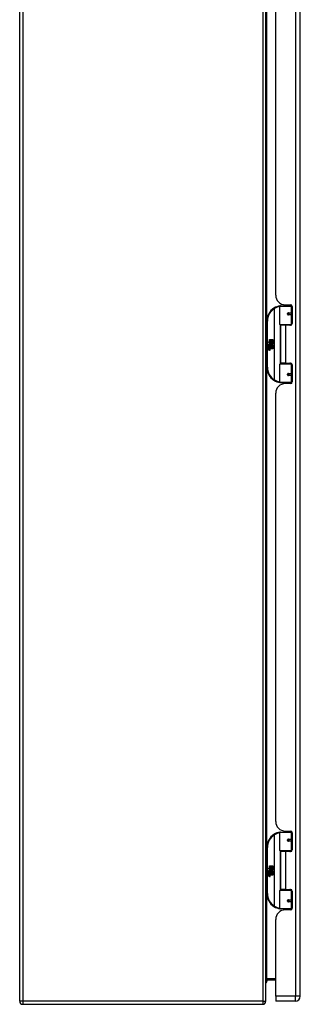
# Model space of a CAD drawing. Header units: inches. Extents: x 19 to 230, y 18 to 134.
# Tile 11 of 27: x 71 to 80, y 47 to 79. Entities that reach past the tile are written whole.
import ezdxf

# ---------------------------------------------------------------- set-up
doc = ezdxf.new("R2010")
doc.units = ezdxf.units.IN
doc.header["$MEASUREMENT"] = 0
doc.layers.add('Visible Edges(ANSI)', color=7, linetype='Continuous', lineweight=25)
doc.layers.add('Visible Tangent Edges(ANSI)', color=7, linetype='Continuous', lineweight=25)

msp = doc.modelspace()

# ---------------------------------------------------------------- linework, layer by layer
at = {"layer": 'Visible Edges(ANSI)'}
for p, q in [((70.786, 47.109), (70.786, 106.911)), ((78.786, 47.109), (78.786, 106.911)), ((79.905, 47.27), (79.905, 106.751)), ((79.105, 70.053), (79.105, 83.968)), ((79.241, 69.105), (79.241, 69.69)), ((79.26, 69.71), (79.59, 69.71)), ((79.365, 69.745), (79.365, 69.71)), ((79.417, 69.741), (79.583, 69.741)), ((79.491, 69.741), (79.491, 69.71)), ((79.507, 69.465), (79.508, 69.463)), ((79.513, 69.464), (79.508, 69.464)), ((79.6, 69.465), (79.513, 69.465)), ((79.515, 69.463), (79.515, 69.465)), ((79.635, 69.71), (79.59, 69.71)), ((79.6, 69.465), (79.642, 69.465)), ((79.634, 69.712), (79.634, 69.71)), ((79.642, 69.682), (79.642, 69.134)), ((78.816, 69.21), (78.816, 67.71)), ((79.513, 69.422), (79.6, 69.422)), ((79.516, 69.424), (79.516, 69.422)), ((79.642, 69.422), (79.6, 69.422)), ((79.594, 69.089), (79.256, 69.089)), ((79.428, 69.075), (79.26, 69.075)), ((79.26, 69.075), (79.26, 67.844)), ((79.333, 69.089), (79.333, 69.075)), ((79.583, 69.075), (79.428, 69.075)), ((79.523, 69.089), (79.523, 69.075)), ((79.594, 69.089), (79.622, 69.089)), ((78.856, 68.537), (78.903, 68.513)), ((78.902, 68.494), (78.856, 68.537)), ((78.888, 68.492), (78.902, 68.494)), ((78.932, 68.46), (78.888, 68.492)), ((78.903, 68.61), (78.936, 68.61)), ((78.903, 68.513), (78.903, 68.61)), ((78.907, 68.511), (78.936, 68.496)), ((78.936, 68.511), (78.907, 68.511)), ((78.936, 68.496), (78.926, 68.494)), ((78.926, 68.494), (78.954, 68.474)), ((78.936, 68.61), (78.936, 68.511)), ((78.94, 68.61), (78.972, 68.61)), ((78.94, 68.511), (78.94, 68.61)), ((78.972, 68.511), (78.94, 68.511)), ((78.954, 68.474), (79.008, 68.511)), ((78.972, 68.61), (78.972, 68.511)), ((78.976, 68.511), (78.976, 68.61)), ((78.976, 68.61), (79.008, 68.61)), ((79.008, 68.511), (78.976, 68.511)), ((79.008, 68.476), (78.982, 68.458)), ((79.008, 68.61), (79.008, 68.476)), ((78.87, 68.414), (78.898, 68.39)), ((78.87, 68.398), (78.87, 68.414)), ((78.89, 68.385), (78.87, 68.398)), ((78.87, 68.375), (78.89, 68.382)), ((78.87, 68.358), (78.87, 68.375)), ((78.898, 68.372), (78.87, 68.358)), ((78.87, 68.352), (78.925, 68.342)), ((78.87, 68.338), (78.87, 68.352)), ((78.893, 68.334), (78.87, 68.338)), ((78.87, 68.318), (78.905, 68.312)), ((78.87, 68.304), (78.87, 68.318)), ((78.893, 68.3), (78.87, 68.304)), ((78.87, 68.284), (78.905, 68.278)), ((78.87, 68.271), (78.87, 68.284)), ((78.904, 68.264), (78.87, 68.271)), ((78.882, 68.42), (78.873, 68.42)), ((78.89, 68.382), (78.89, 68.385)), ((78.894, 68.413), (78.894, 68.45)), ((78.898, 68.39), (78.925, 68.403)), ((78.925, 68.348), (78.898, 68.372)), ((78.903, 68.448), (78.903, 68.424)), ((78.925, 68.387), (78.906, 68.379)), ((78.906, 68.379), (78.906, 68.377)), ((78.906, 68.377), (78.925, 68.364)), ((78.91, 68.377), (78.928, 68.385)), ((79.008, 68.377), (78.91, 68.377)), ((78.915, 68.331), (78.915, 68.329)), ((78.925, 68.331), (78.915, 68.331)), ((78.917, 68.373), (79.008, 68.373)), ((78.928, 68.366), (78.917, 68.373)), ((78.92, 68.453), (78.932, 68.46)), ((78.921, 68.328), (78.928, 68.327)), ((78.925, 68.403), (78.925, 68.387)), ((78.925, 68.364), (78.925, 68.348)), ((78.925, 68.342), (78.925, 68.331)), ((78.958, 68.444), (78.928, 68.423)), ((78.928, 68.407), (79.007, 68.407)), ((78.928, 68.385), (78.928, 68.407)), ((78.928, 68.343), (78.928, 68.366)), ((79.008, 68.343), (78.928, 68.343)), ((78.928, 68.339), (79.008, 68.339)), ((78.928, 68.327), (78.928, 68.339)), ((79.008, 68.31), (78.929, 68.31)), ((79.007, 68.407), (78.958, 68.444)), ((78.982, 68.458), (79.008, 68.444)), ((79.008, 68.444), (79.008, 68.377)), ((79.008, 68.373), (79.008, 68.343)), ((79.008, 68.339), (79.008, 68.31)), ((79.256, 67.83), (79.594, 67.83)), ((79.428, 67.844), (79.26, 67.844)), ((79.333, 67.83), (79.333, 67.844)), ((79.428, 67.844), (79.583, 67.844)), ((79.523, 67.83), (79.523, 67.844)), ((79.622, 67.83), (79.594, 67.83)), ((79.241, 67.229), (79.241, 67.814)), ((79.642, 67.785), (79.642, 67.238)), ((79.59, 67.21), (79.26, 67.21)), ((79.365, 67.174), (79.365, 67.21)), ((79.491, 67.179), (79.491, 67.21)), ((79.507, 67.454), (79.508, 67.456)), ((79.508, 67.456), (79.513, 67.456)), ((79.6, 67.497), (79.513, 67.497)), ((79.513, 67.454), (79.6, 67.454)), ((79.515, 67.456), (79.515, 67.454)), ((79.516, 67.495), (79.516, 67.497)), ((79.59, 67.21), (79.635, 67.21)), ((79.6, 67.497), (79.642, 67.497)), ((79.642, 67.454), (79.6, 67.454)), ((79.634, 67.21), (79.634, 67.208)), ((79.583, 67.179), (79.417, 67.179)), ((79.105, 52.952), (79.105, 66.867)), ((79.241, 52.004), (79.241, 52.589)), ((79.26, 52.609), (79.59, 52.609)), ((79.365, 52.644), (79.365, 52.609)), ((79.417, 52.64), (79.583, 52.64)), ((79.491, 52.64), (79.491, 52.609)), ((79.635, 52.609), (79.59, 52.609)), ((79.634, 52.611), (79.634, 52.609)), ((79.642, 52.581), (79.642, 52.033)), ((79.507, 52.364), (79.508, 52.362)), ((79.513, 52.363), (79.508, 52.363)), ((79.6, 52.364), (79.513, 52.364)), ((79.513, 52.321), (79.6, 52.321)), ((79.515, 52.362), (79.515, 52.364)), ((79.516, 52.323), (79.516, 52.321)), ((79.6, 52.364), (79.642, 52.364)), ((79.642, 52.321), (79.6, 52.321)), ((78.816, 52.109), (78.816, 50.609)), ((79.594, 51.988), (79.256, 51.988)), ((79.428, 51.974), (79.26, 51.974)), ((79.26, 51.974), (79.26, 50.743)), ((79.333, 51.988), (79.333, 51.974)), ((79.583, 51.974), (79.428, 51.974)), ((79.523, 51.988), (79.523, 51.974)), ((79.594, 51.988), (79.622, 51.988)), ((78.856, 51.436), (78.903, 51.412)), ((78.902, 51.393), (78.856, 51.436)), ((78.87, 51.313), (78.898, 51.289)), ((78.87, 51.297), (78.87, 51.313)), ((78.89, 51.284), (78.87, 51.297)), ((78.87, 51.274), (78.89, 51.281)), ((78.87, 51.257), (78.87, 51.274)), ((78.898, 51.271), (78.87, 51.257)), ((78.87, 51.251), (78.925, 51.241)), ((78.87, 51.237), (78.87, 51.251)), ((78.893, 51.233), (78.87, 51.237)), ((78.87, 51.217), (78.905, 51.211)), ((78.87, 51.203), (78.87, 51.217)), ((78.893, 51.199), (78.87, 51.203)), ((78.882, 51.319), (78.873, 51.319)), ((78.888, 51.391), (78.902, 51.393)), ((78.932, 51.359), (78.888, 51.391)), ((78.89, 51.281), (78.89, 51.284)), ((78.894, 51.312), (78.894, 51.349)), ((78.898, 51.289), (78.925, 51.302)), ((78.925, 51.247), (78.898, 51.271)), ((78.903, 51.509), (78.936, 51.509)), ((78.903, 51.412), (78.903, 51.509)), ((78.903, 51.347), (78.903, 51.323)), ((78.925, 51.286), (78.906, 51.278)), ((78.906, 51.278), (78.906, 51.276)), ((78.906, 51.276), (78.925, 51.263)), ((78.907, 51.41), (78.936, 51.395)), ((78.936, 51.41), (78.907, 51.41)), ((78.91, 51.276), (78.928, 51.284)), ((79.008, 51.276), (78.91, 51.276)), ((78.915, 51.23), (78.915, 51.228)), ((78.925, 51.23), (78.915, 51.23)), ((78.917, 51.272), (79.008, 51.272)), ((78.928, 51.265), (78.917, 51.272)), ((78.92, 51.352), (78.932, 51.359)), ((78.921, 51.227), (78.928, 51.226)), ((78.925, 51.302), (78.925, 51.286)), ((78.925, 51.263), (78.925, 51.247)), ((78.925, 51.241), (78.925, 51.23)), ((78.936, 51.395), (78.926, 51.393)), ((78.926, 51.393), (78.954, 51.373)), ((78.958, 51.343), (78.928, 51.322)), ((78.928, 51.306), (79.007, 51.306)), ((78.928, 51.284), (78.928, 51.306)), ((78.928, 51.242), (78.928, 51.265)), ((79.008, 51.242), (78.928, 51.242)), ((78.928, 51.238), (79.008, 51.238)), ((78.928, 51.226), (78.928, 51.238)), ((79.008, 51.209), (78.929, 51.209)), ((78.936, 51.509), (78.936, 51.41)), ((78.94, 51.509), (78.972, 51.509)), ((78.94, 51.41), (78.94, 51.509)), ((78.972, 51.41), (78.94, 51.41)), ((78.954, 51.373), (79.008, 51.41)), ((79.007, 51.306), (78.958, 51.343)), ((78.972, 51.509), (78.972, 51.41)), ((78.976, 51.41), (78.976, 51.509)), ((78.976, 51.509), (79.008, 51.509)), ((79.008, 51.41), (78.976, 51.41)), ((79.008, 51.375), (78.982, 51.357)), ((78.982, 51.357), (79.008, 51.343)), ((79.008, 51.509), (79.008, 51.375)), ((79.008, 51.343), (79.008, 51.276)), ((79.008, 51.272), (79.008, 51.242)), ((79.008, 51.238), (79.008, 51.209)), ((78.87, 51.183), (78.905, 51.177)), ((78.87, 51.17), (78.87, 51.183)), ((78.904, 51.163), (78.87, 51.17)), ((79.241, 50.128), (79.241, 50.713)), ((79.256, 50.729), (79.594, 50.729)), ((79.428, 50.743), (79.26, 50.743)), ((79.333, 50.729), (79.333, 50.743)), ((79.428, 50.743), (79.583, 50.743)), ((79.523, 50.729), (79.523, 50.743)), ((79.622, 50.729), (79.594, 50.729)), ((79.642, 50.684), (79.642, 50.137)), ((79.507, 50.353), (79.508, 50.355)), ((79.508, 50.355), (79.513, 50.355)), ((79.6, 50.396), (79.513, 50.396)), ((79.513, 50.353), (79.6, 50.353)), ((79.515, 50.355), (79.515, 50.353)), ((79.516, 50.394), (79.516, 50.396)), ((79.6, 50.396), (79.642, 50.396)), ((79.642, 50.353), (79.6, 50.353)), ((79.59, 50.109), (79.26, 50.109)), ((79.365, 50.073), (79.365, 50.109)), ((79.583, 50.078), (79.417, 50.078)), ((79.491, 50.078), (79.491, 50.109)), ((79.59, 50.109), (79.635, 50.109)), ((79.634, 50.109), (79.634, 50.107)), ((79.105, 47.27), (79.105, 49.766)), ((78.817, 47.808), (79.105, 47.808)), ((79.105, 47.27), (79.105, 47.109)), ((79.744, 47.109), (79.105, 47.109)), ((70.885, 47.01), (78.687, 47.01))]:
    msp.add_line(p, q, dxfattribs=at)
at = {"layer": 'Visible Edges(ANSI)', "flags": 128}
for points in [[(79.247, 69.705), (79.247, 69.705), (79.247, 69.705), (79.247, 69.705), (79.246, 69.705), (79.246, 69.705), (79.246, 69.705), (79.246, 69.705), (79.246, 69.705), (79.245, 69.705), (79.245, 69.705), (79.245, 69.705), (79.245, 69.704), (79.244, 69.704), (79.244, 69.704), (79.244, 69.704), (79.244, 69.704), (79.243, 69.704), (79.243, 69.704), (79.243, 69.704), (79.243, 69.704), (79.242, 69.704), (79.242, 69.704), (79.242, 69.704), (79.242, 69.704)], [(79.513, 69.422), (79.51, 69.422), (79.507, 69.423), (79.505, 69.424), (79.502, 69.425), (79.5, 69.426), (79.498, 69.428), (79.496, 69.43), (79.494, 69.433), (79.493, 69.435), (79.492, 69.438), (79.491, 69.441), (79.491, 69.444), (79.491, 69.447), (79.492, 69.45), (79.493, 69.452), (79.494, 69.455), (79.496, 69.457), (79.498, 69.46), (79.5, 69.461), (79.502, 69.463), (79.505, 69.464), (79.507, 69.465), (79.51, 69.465), (79.513, 69.465)], [(79.56, 69.075), (79.562, 69.076), (79.565, 69.077), (79.567, 69.078), (79.57, 69.079), (79.572, 69.08), (79.575, 69.08), (79.577, 69.081), (79.58, 69.082), (79.582, 69.083), (79.585, 69.083), (79.588, 69.084), (79.59, 69.085), (79.593, 69.085), (79.595, 69.086), (79.598, 69.086), (79.6, 69.087), (79.603, 69.087), (79.606, 69.087), (79.608, 69.088), (79.611, 69.088), (79.613, 69.088), (79.616, 69.089), (79.619, 69.089), (79.621, 69.089)], [(79.621, 67.83), (79.619, 67.83), (79.616, 67.83), (79.613, 67.831), (79.611, 67.831), (79.608, 67.831), (79.606, 67.832), (79.603, 67.832), (79.6, 67.832), (79.598, 67.833), (79.595, 67.833), (79.593, 67.834), (79.59, 67.835), (79.588, 67.835), (79.585, 67.836), (79.582, 67.836), (79.58, 67.837), (79.577, 67.838), (79.575, 67.839), (79.572, 67.839), (79.57, 67.84), (79.567, 67.841), (79.565, 67.842), (79.562, 67.843), (79.56, 67.844)], [(79.242, 67.215), (79.242, 67.215), (79.242, 67.215), (79.242, 67.215), (79.243, 67.215), (79.243, 67.215), (79.243, 67.215), (79.243, 67.215), (79.244, 67.215), (79.244, 67.215), (79.244, 67.215), (79.244, 67.215), (79.245, 67.215), (79.245, 67.215), (79.245, 67.215), (79.245, 67.215), (79.246, 67.214), (79.246, 67.214), (79.246, 67.214), (79.246, 67.214), (79.246, 67.214), (79.247, 67.214), (79.247, 67.214), (79.247, 67.214), (79.247, 67.214)], [(79.513, 67.454), (79.51, 67.454), (79.507, 67.454), (79.505, 67.455), (79.502, 67.456), (79.5, 67.458), (79.498, 67.46), (79.496, 67.462), (79.494, 67.464), (79.493, 67.467), (79.492, 67.469), (79.491, 67.472), (79.491, 67.475), (79.491, 67.478), (79.492, 67.481), (79.493, 67.484), (79.494, 67.487), (79.496, 67.489), (79.498, 67.491), (79.5, 67.493), (79.502, 67.494), (79.505, 67.495), (79.507, 67.496), (79.51, 67.497), (79.513, 67.497)], [(79.247, 52.604), (79.247, 52.604), (79.247, 52.604), (79.247, 52.604), (79.246, 52.604), (79.246, 52.604), (79.246, 52.604), (79.246, 52.604), (79.246, 52.604), (79.245, 52.604), (79.245, 52.604), (79.245, 52.604), (79.245, 52.603), (79.244, 52.603), (79.244, 52.603), (79.244, 52.603), (79.244, 52.603), (79.243, 52.603), (79.243, 52.603), (79.243, 52.603), (79.243, 52.603), (79.242, 52.603), (79.242, 52.603), (79.242, 52.603), (79.242, 52.603)], [(79.513, 52.321), (79.51, 52.321), (79.507, 52.322), (79.505, 52.323), (79.502, 52.324), (79.5, 52.325), (79.498, 52.327), (79.496, 52.329), (79.494, 52.332), (79.493, 52.334), (79.492, 52.337), (79.491, 52.34), (79.491, 52.343), (79.491, 52.346), (79.492, 52.349), (79.493, 52.351), (79.494, 52.354), (79.496, 52.356), (79.498, 52.359), (79.5, 52.36), (79.502, 52.362), (79.505, 52.363), (79.507, 52.364), (79.51, 52.364), (79.513, 52.364)], [(79.56, 51.974), (79.562, 51.975), (79.565, 51.976), (79.567, 51.977), (79.57, 51.978), (79.572, 51.979), (79.575, 51.979), (79.577, 51.98), (79.58, 51.981), (79.582, 51.982), (79.585, 51.982), (79.588, 51.983), (79.59, 51.984), (79.593, 51.984), (79.595, 51.985), (79.598, 51.985), (79.6, 51.986), (79.603, 51.986), (79.606, 51.986), (79.608, 51.987), (79.611, 51.987), (79.613, 51.987), (79.616, 51.988), (79.619, 51.988), (79.621, 51.988)], [(79.621, 50.729), (79.619, 50.729), (79.616, 50.729), (79.613, 50.73), (79.611, 50.73), (79.608, 50.73), (79.606, 50.731), (79.603, 50.731), (79.6, 50.731), (79.598, 50.732), (79.595, 50.732), (79.593, 50.733), (79.59, 50.734), (79.588, 50.734), (79.585, 50.735), (79.582, 50.735), (79.58, 50.736), (79.577, 50.737), (79.575, 50.738), (79.572, 50.738), (79.57, 50.739), (79.567, 50.74), (79.565, 50.741), (79.562, 50.742), (79.56, 50.743)], [(79.513, 50.353), (79.51, 50.353), (79.507, 50.353), (79.505, 50.354), (79.502, 50.355), (79.5, 50.357), (79.498, 50.359), (79.496, 50.361), (79.494, 50.363), (79.493, 50.366), (79.492, 50.368), (79.491, 50.371), (79.491, 50.374), (79.491, 50.377), (79.492, 50.38), (79.493, 50.383), (79.494, 50.386), (79.496, 50.388), (79.498, 50.39), (79.5, 50.392), (79.502, 50.393), (79.505, 50.394), (79.507, 50.395), (79.51, 50.396), (79.513, 50.396)], [(79.242, 50.114), (79.242, 50.114), (79.242, 50.114), (79.242, 50.114), (79.243, 50.114), (79.243, 50.114), (79.243, 50.114), (79.243, 50.114), (79.244, 50.114), (79.244, 50.114), (79.244, 50.114), (79.244, 50.114), (79.245, 50.114), (79.245, 50.114), (79.245, 50.114), (79.245, 50.114), (79.246, 50.113), (79.246, 50.113), (79.246, 50.113), (79.246, 50.113), (79.246, 50.113), (79.247, 50.113), (79.247, 50.113), (79.247, 50.113), (79.247, 50.113)]]:
    msp.add_lwpolyline(points, dxfattribs=at)
at = {"layer": 'Visible Edges(ANSI)'}
for centre in [(79.513, 69.444), (79.513, 67.475), (79.513, 52.343), (79.513, 50.374)]:
    msp.add_circle(centre, 0.0197, dxfattribs=at)
for centre, radius, start, end in [((79.417, 70.053), 0.312, 180, 270), ((79.316, 69.21), 0.5, 122.2377, 180), ((79.316, 69.21), 0.5, 98.5081, 122.2377), ((79.26, 69.69), 0.0197, 90, 180), ((79.513, 69.444), 0.0217, 279.147, 90), ((79.583, 69.682), 0.0591, 0, 90), ((79.583, 69.134), 0.0591, 270, 0), ((79.256, 69.105), 0.0157, 180, 270), ((78.931, 68.438), 0.0607, 171.5605, 197.3343), ((78.89, 68.444), 0.0197, 86.5646, 171.5605), ((78.91, 68.431), 0.0307, 154.6784, 202.5609), ((78.891, 68.44), 0.0096, 73.5261, 154.6784), ((78.889, 68.424), 0.0398, 44.1684, 86.5646), ((78.885, 68.289), 0.0465, 57.5992, 80), ((78.885, 68.255), 0.0465, 58.5584, 80.8257), ((78.905, 68.439), 0.0282, 246.1555, 293.8445), ((78.901, 68.431), 0.0168, 19.3797, 82.9975), ((78.907, 68.433), 0.00955, 241.4547, 321.1652), ((78.91, 68.292), 0.0288, 259, 288.4748), ((78.907, 68.324), 0.0123, 260, 293.5571), ((78.907, 68.29), 0.0123, 259.9922, 293.5487), ((78.903, 68.317), 0.0126, 6.03, 57.5992), ((78.903, 68.284), 0.0126, 6.1027, 57.6083), ((78.909, 68.318), 0.006, 293.5571, 6.03), ((78.911, 68.326), 0.0288, 273.6169, 286.9928), ((78.902, 68.275), 0.0246, 359.6788, 63.9508), ((78.909, 68.284), 0.006, 293.5487, 6.1027), ((78.906, 68.433), 0.0109, 321.1652, 19.3797), ((78.902, 68.308), 0.024, 359.4776, 57.4114), ((78.91, 68.427), 0.0152, 293.8445, 355.0802), ((78.896, 68.431), 0.0299, 350.4085, 44.1684), ((78.916, 68.308), 0.0101, 286.9928, 359.4776), ((78.916, 68.275), 0.0105, 288.4748, 359.6788), ((78.896, 68.431), 0.033, 347.079, 43.1785), ((78.905, 68.31), 0.024, 358.7952, 46.5849), ((79.256, 67.814), 0.0157, 90, 180), ((79.583, 67.785), 0.0591, 0, 90), ((79.316, 67.71), 0.5, 180, 237.7623), ((79.316, 67.71), 0.5, 237.7623, 261.4919), ((79.26, 67.229), 0.0197, 180, 270), ((79.513, 67.475), 0.0217, 270, 80.853), ((79.583, 67.238), 0.0591, 270, 0), ((79.417, 66.867), 0.312, 90, 180), ((79.417, 52.952), 0.312, 180, 270), ((79.316, 52.109), 0.5, 122.2377, 180), ((79.316, 52.109), 0.5, 98.5081, 122.2377), ((79.26, 52.589), 0.0197, 90, 180), ((79.583, 52.581), 0.0591, 0, 90), ((79.513, 52.343), 0.0217, 279.147, 90), ((79.256, 52.004), 0.0157, 180, 270), ((79.583, 52.033), 0.0591, 270, 0), ((78.931, 51.337), 0.0607, 171.5605, 197.3343), ((78.89, 51.343), 0.0197, 86.5646, 171.5605), ((78.91, 51.33), 0.0307, 154.6784, 202.5609), ((78.891, 51.339), 0.0096, 73.5261, 154.6784), ((78.889, 51.323), 0.0398, 44.1684, 86.5646), ((78.885, 51.188), 0.0465, 57.5992, 80), ((78.885, 51.154), 0.0465, 58.5584, 80.8257), ((78.905, 51.338), 0.0282, 246.1555, 293.8445), ((78.901, 51.33), 0.0168, 19.3797, 82.9975), ((78.907, 51.332), 0.00955, 241.4547, 321.1652), ((78.907, 51.223), 0.0123, 260, 293.5571), ((78.903, 51.216), 0.0126, 6.03, 57.5992), ((78.903, 51.183), 0.0126, 6.1027, 57.6083), ((78.909, 51.217), 0.006, 293.5571, 6.03), ((78.911, 51.225), 0.0288, 273.6169, 286.9928), ((78.902, 51.174), 0.0246, 359.6788, 63.9508), ((78.906, 51.332), 0.0109, 321.1652, 19.3797), ((78.902, 51.207), 0.024, 359.4776, 57.4114), ((78.91, 51.326), 0.0152, 293.8445, 355.0802), ((78.896, 51.33), 0.0299, 350.4085, 44.1684), ((78.916, 51.207), 0.0101, 286.9928, 359.4776), ((78.896, 51.33), 0.033, 347.079, 43.1785), ((78.905, 51.209), 0.024, 358.7952, 46.5849), ((78.91, 51.191), 0.0288, 259, 288.4748), ((78.907, 51.189), 0.0123, 259.9922, 293.5487), ((78.909, 51.183), 0.006, 293.5487, 6.1027), ((78.916, 51.174), 0.0105, 288.4748, 359.6788), ((79.316, 50.609), 0.5, 180, 237.7623), ((79.256, 50.713), 0.0157, 90, 180), ((79.583, 50.684), 0.0591, 0, 90), ((79.513, 50.374), 0.0217, 270, 80.853), ((79.316, 50.609), 0.5, 237.7623, 261.4919), ((79.417, 49.766), 0.312, 90, 180), ((79.26, 50.128), 0.0197, 180, 270), ((79.583, 50.137), 0.0591, 270, 0), ((78.817, 47.777), 0.031, 90, 180), ((78.673, 47.809), 0.157, 315.4938, 359.8322), ((70.885, 47.109), 0.099, 180, 270), ((78.687, 47.109), 0.099, 270, 0), ((79.744, 47.27), 0.161, 270, 0)]:
    msp.add_arc(centre, radius, start, end, dxfattribs=at)
at = {"layer": 'Visible Tangent Edges(ANSI)'}
for p, q in [((70.885, 106.911), (70.885, 47.109)), ((78.687, 106.911), (78.687, 47.109)), ((79.744, 106.751), (79.744, 47.27)), ((78.817, 69.241), (78.817, 84.779)), ((79.049, 69.632), (79.059, 69.616)), ((79.059, 69.616), (79.059, 67.303)), ((79.059, 69.616), (79.063, 69.616)), ((79.063, 67.303), (79.063, 69.616)), ((79.609, 69.69), (79.241, 69.69)), ((79.517, 69.475), (79.609, 69.475)), ((79.603, 69.737), (79.603, 69.71)), ((79.609, 69.69), (79.641, 69.69)), ((79.609, 69.69), (79.609, 69.475)), ((79.642, 69.475), (79.609, 69.475)), ((78.816, 69.21), (78.835, 69.21)), ((78.835, 67.71), (78.835, 69.21)), ((79.609, 69.412), (79.517, 69.412)), ((79.609, 69.412), (79.609, 69.105)), ((79.609, 69.412), (79.642, 69.412)), ((79.241, 69.105), (79.609, 69.105)), ((79.248, 69.092), (79.248, 67.827)), ((79.428, 69.075), (79.428, 67.844)), ((79.603, 69.087), (79.603, 69.078)), ((79.634, 69.105), (79.609, 69.105)), ((79.603, 67.841), (79.603, 67.832)), ((78.835, 67.71), (78.816, 67.71)), ((78.817, 52.14), (78.817, 67.678)), ((79.609, 67.814), (79.241, 67.814)), ((79.609, 67.814), (79.634, 67.814)), ((79.609, 67.814), (79.609, 67.507)), ((79.059, 67.303), (79.049, 67.287)), ((79.063, 67.303), (79.059, 67.303)), ((79.241, 67.229), (79.609, 67.229)), ((79.517, 67.507), (79.609, 67.507)), ((79.609, 67.444), (79.517, 67.444)), ((79.603, 67.21), (79.603, 67.182)), ((79.642, 67.507), (79.609, 67.507)), ((79.609, 67.444), (79.609, 67.229)), ((79.609, 67.444), (79.642, 67.444)), ((79.641, 67.229), (79.609, 67.229)), ((79.049, 52.531), (79.059, 52.515)), ((79.059, 52.515), (79.059, 50.202)), ((79.059, 52.515), (79.063, 52.515)), ((79.063, 50.202), (79.063, 52.515)), ((79.609, 52.589), (79.241, 52.589)), ((79.603, 52.636), (79.603, 52.609)), ((79.609, 52.589), (79.641, 52.589)), ((79.609, 52.589), (79.609, 52.374)), ((79.517, 52.374), (79.609, 52.374)), ((79.609, 52.311), (79.517, 52.311)), ((79.642, 52.374), (79.609, 52.374)), ((79.609, 52.311), (79.609, 52.004)), ((79.609, 52.311), (79.642, 52.311)), ((78.816, 52.109), (78.835, 52.109)), ((78.835, 50.609), (78.835, 52.109)), ((79.241, 52.004), (79.609, 52.004)), ((79.248, 51.991), (79.248, 50.726)), ((79.428, 51.974), (79.428, 50.743)), ((79.603, 51.986), (79.603, 51.977)), ((79.634, 52.004), (79.609, 52.004)), ((78.835, 50.609), (78.816, 50.609)), ((78.817, 47.839), (78.817, 50.577)), ((79.609, 50.713), (79.241, 50.713)), ((79.603, 50.74), (79.603, 50.731)), ((79.609, 50.713), (79.634, 50.713)), ((79.609, 50.713), (79.609, 50.406)), ((79.517, 50.406), (79.609, 50.406)), ((79.609, 50.343), (79.517, 50.343)), ((79.642, 50.406), (79.609, 50.406)), ((79.609, 50.343), (79.609, 50.128)), ((79.609, 50.343), (79.642, 50.343)), ((79.059, 50.202), (79.049, 50.186)), ((79.063, 50.202), (79.059, 50.202)), ((79.241, 50.128), (79.609, 50.128)), ((79.603, 50.109), (79.603, 50.081)), ((79.641, 50.128), (79.609, 50.128)), ((79.105, 47.839), (78.817, 47.839)), ((78.817, 47.808), (78.817, 47.839)), ((70.885, 47.109), (70.786, 47.109)), ((78.687, 47.109), (70.885, 47.109)), ((70.885, 47.109), (70.885, 47.01)), ((78.687, 47.109), (78.687, 47.01)), ((78.687, 47.109), (78.786, 47.109)), ((79.744, 47.27), (79.105, 47.27)), ((79.905, 47.27), (79.744, 47.27)), ((79.744, 47.109), (79.744, 47.27))]:
    msp.add_line(p, q, dxfattribs=at)
at = {"layer": 'Visible Tangent Edges(ANSI)', "flags": 128}
for points in [[(79.517, 69.475), (79.513, 69.475), (79.509, 69.474), (79.505, 69.473), (79.501, 69.471), (79.498, 69.469), (79.495, 69.467), (79.492, 69.464), (79.489, 69.46), (79.487, 69.456), (79.485, 69.452), (79.484, 69.448), (79.484, 69.444), (79.484, 69.439), (79.485, 69.435), (79.487, 69.431), (79.489, 69.427), (79.492, 69.424), (79.495, 69.421), (79.498, 69.418), (79.502, 69.416), (79.505, 69.414), (79.509, 69.413), (79.513, 69.413), (79.517, 69.412)], [(79.621, 69.089), (79.617, 69.089), (79.613, 69.089), (79.609, 69.089), (79.605, 69.089), (79.601, 69.088), (79.597, 69.088), (79.592, 69.088), (79.588, 69.087), (79.584, 69.087), (79.58, 69.086), (79.576, 69.086), (79.572, 69.085), (79.568, 69.085), (79.564, 69.084), (79.56, 69.084), (79.555, 69.083), (79.551, 69.082), (79.547, 69.081), (79.543, 69.081), (79.539, 69.08), (79.535, 69.079), (79.531, 69.078), (79.527, 69.077), (79.523, 69.076)], [(79.523, 67.843), (79.527, 67.842), (79.531, 67.841), (79.535, 67.84), (79.539, 67.839), (79.543, 67.839), (79.547, 67.838), (79.551, 67.837), (79.555, 67.836), (79.56, 67.836), (79.564, 67.835), (79.568, 67.834), (79.572, 67.834), (79.576, 67.833), (79.58, 67.833), (79.584, 67.832), (79.588, 67.832), (79.592, 67.831), (79.597, 67.831), (79.601, 67.831), (79.605, 67.831), (79.609, 67.83), (79.613, 67.83), (79.617, 67.83), (79.621, 67.83)], [(79.517, 67.507), (79.513, 67.507), (79.509, 67.506), (79.505, 67.505), (79.502, 67.503), (79.498, 67.501), (79.495, 67.498), (79.492, 67.495), (79.489, 67.492), (79.487, 67.488), (79.485, 67.484), (79.484, 67.48), (79.484, 67.475), (79.484, 67.471), (79.485, 67.467), (79.487, 67.463), (79.489, 67.459), (79.492, 67.456), (79.495, 67.452), (79.498, 67.45), (79.501, 67.448), (79.505, 67.446), (79.509, 67.445), (79.513, 67.444), (79.517, 67.444)], [(79.517, 52.374), (79.513, 52.374), (79.509, 52.373), (79.505, 52.372), (79.501, 52.37), (79.498, 52.368), (79.495, 52.366), (79.492, 52.363), (79.489, 52.359), (79.487, 52.355), (79.485, 52.351), (79.484, 52.347), (79.484, 52.343), (79.484, 52.338), (79.485, 52.334), (79.487, 52.33), (79.489, 52.326), (79.492, 52.323), (79.495, 52.32), (79.498, 52.317), (79.502, 52.315), (79.505, 52.313), (79.509, 52.312), (79.513, 52.312), (79.517, 52.311)], [(79.621, 51.988), (79.617, 51.988), (79.613, 51.988), (79.609, 51.988), (79.605, 51.988), (79.601, 51.987), (79.597, 51.987), (79.592, 51.987), (79.588, 51.986), (79.584, 51.986), (79.58, 51.985), (79.576, 51.985), (79.572, 51.984), (79.568, 51.984), (79.564, 51.983), (79.56, 51.983), (79.555, 51.982), (79.551, 51.981), (79.547, 51.98), (79.543, 51.98), (79.539, 51.979), (79.535, 51.978), (79.531, 51.977), (79.527, 51.976), (79.523, 51.975)], [(79.523, 50.742), (79.527, 50.741), (79.531, 50.74), (79.535, 50.739), (79.539, 50.738), (79.543, 50.738), (79.547, 50.737), (79.551, 50.736), (79.555, 50.735), (79.56, 50.735), (79.564, 50.734), (79.568, 50.733), (79.572, 50.733), (79.576, 50.732), (79.58, 50.732), (79.584, 50.731), (79.588, 50.731), (79.592, 50.73), (79.597, 50.73), (79.601, 50.73), (79.605, 50.73), (79.609, 50.729), (79.613, 50.729), (79.617, 50.729), (79.621, 50.729)], [(79.517, 50.406), (79.513, 50.406), (79.509, 50.405), (79.505, 50.404), (79.502, 50.402), (79.498, 50.4), (79.495, 50.397), (79.492, 50.394), (79.489, 50.391), (79.487, 50.387), (79.485, 50.383), (79.484, 50.379), (79.484, 50.374), (79.484, 50.37), (79.485, 50.366), (79.487, 50.362), (79.489, 50.358), (79.492, 50.355), (79.495, 50.351), (79.498, 50.349), (79.501, 50.347), (79.505, 50.345), (79.509, 50.344), (79.513, 50.343), (79.517, 50.343)]]:
    msp.add_lwpolyline(points, dxfattribs=at)
at = {"layer": 'Visible Tangent Edges(ANSI)'}
for centre, start, end in [((79.316, 69.21), 122.2377, 180), ((79.319, 69.21), 99.4349, 122.2377), ((79.316, 67.71), 180, 237.7623), ((79.319, 67.71), 237.7623, 260.5651), ((79.316, 52.109), 122.2377, 180), ((79.319, 52.109), 99.4349, 122.2377), ((79.316, 50.609), 180, 237.7623), ((79.319, 50.609), 237.7623, 260.5651)]:
    msp.add_arc(centre, 0.48, start, end, dxfattribs=at)
for centre, major_axis, ratio, start_param, end_param in [((79.059, 69.616), (-0.0105, 0.0167), 0.161367, 4.610972, 6.283185), ((79.244, 69.685), (-0.0029, 0.0195), 0.187781, 5.698095, 6.283185), ((79.513, 69.475), (0, -0.00984), 0.476565, 0, 1.570796), ((79.59, 69.69), (0, 0.0197), 0.965926, 4.712389, 6.283185), ((79.6, 69.475), (0, -0.00984), 0.965926, 0, 1.570796), ((79.513, 69.412), (0, 0.00984), 0.476565, 4.712389, 6.283185), ((79.6, 69.412), (0, 0.00984), 0.965926, 4.712389, 6.283185), ((79.594, 69.105), (0, -0.0157), 0.965926, 0, 1.570796), ((79.594, 67.814), (0, 0.0157), 0.965926, 4.712389, 6.283185), ((79.059, 67.303), (-0.0105, -0.0167), 0.161367, 0, 1.672214), ((79.244, 67.235), (-0.0029, -0.0195), 0.187781, 0, 0.58509), ((79.513, 67.507), (0, -0.00984), 0.476565, 0, 1.570796), ((79.513, 67.444), (0, 0.00984), 0.476565, 4.712389, 6.283185), ((79.59, 67.229), (0, -0.0197), 0.965926, 0, 1.570796), ((79.6, 67.507), (0, -0.00984), 0.965926, 0, 1.570796), ((79.6, 67.444), (0, 0.00984), 0.965926, 4.712389, 6.283185), ((79.059, 52.515), (-0.0105, 0.0167), 0.161367, 4.610972, 6.283185), ((79.244, 52.584), (-0.0029, 0.0195), 0.187781, 5.698095, 6.283185), ((79.59, 52.589), (0, 0.0197), 0.965926, 4.712389, 6.283185), ((79.513, 52.374), (0, -0.00984), 0.476565, 0, 1.570796), ((79.513, 52.311), (0, 0.00984), 0.476565, 4.712389, 6.283185), ((79.6, 52.374), (0, -0.00984), 0.965926, 0, 1.570796), ((79.6, 52.311), (0, 0.00984), 0.965926, 4.712389, 6.283185), ((79.594, 52.004), (0, -0.0157), 0.965926, 0, 1.570796), ((79.594, 50.713), (0, 0.0157), 0.965926, 4.712389, 6.283185), ((79.513, 50.406), (0, -0.00984), 0.476565, 0, 1.570796), ((79.513, 50.343), (0, 0.00984), 0.476565, 4.712389, 6.283185), ((79.6, 50.406), (0, -0.00984), 0.965926, 0, 1.570796), ((79.6, 50.343), (0, 0.00984), 0.965926, 4.712389, 6.283185), ((79.059, 50.202), (-0.0105, -0.0167), 0.161367, 0, 1.672214), ((79.244, 50.134), (-0.0029, -0.0195), 0.187781, 0, 0.58509), ((79.59, 50.128), (0, -0.0197), 0.965926, 0, 1.570796), ((78.817, 47.777), (0, 0.062), 0.5, 0, 1.570796)]:
    msp.add_ellipse(centre, major_axis=major_axis, ratio=ratio, start_param=start_param, end_param=end_param, dxfattribs=at)

doc.saveas('drawing.dxf')
